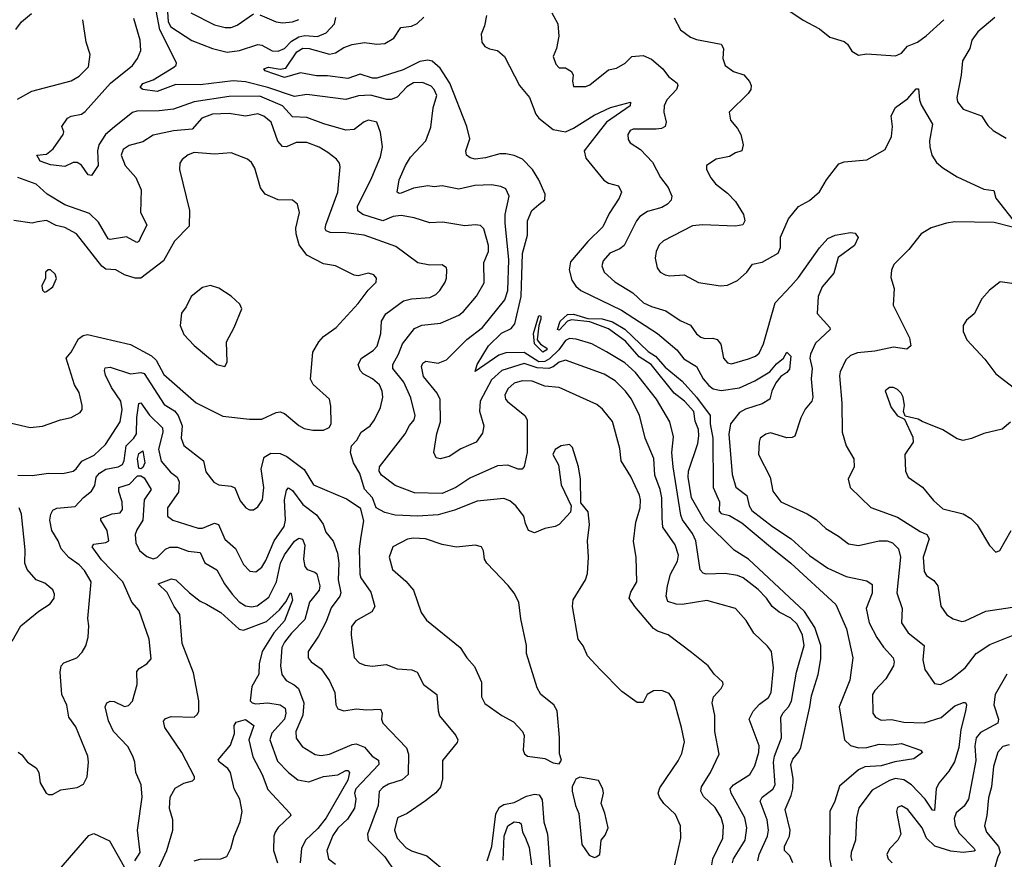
# Model space of a CAD drawing. Extents: x 2133461 to 2293071, y 753526 to 916327.
# Tile 249 of 256: x 2187514 to 2192316, y 887542 to 891635. Entities that reach past the tile are written whole.
import ezdxf

# ---------------------------------------------------------------- set-up
doc = ezdxf.new("R2010")
doc.units = 0

msp = doc.modelspace()

# ---------------------------------------------------------------- linework, layer by layer
at = {"layer": '0CON10XD'}
for points in [[(2187495, 891586.7), (2187523.3, 891625), (2187572.5, 891665)], [(2190989.5, 887525), (2190995.3, 887545), (2191051.4, 887635), (2191059.7, 887695), (2191050.9, 887745), (2190982.9, 887865), (2190978.9, 887885), (2190994.8, 887905.2), (2191074.4, 887955), (2191098.5, 887998.5), (2191118.4, 888065), (2191120.9, 888095), (2191071.8, 888225), (2191090.9, 888265), (2191121.5, 888298.5), (2191165, 888330.4), (2191179.3, 888355), (2191190.3, 888475), (2191180, 888555), (2191161.4, 888581.4), (2191094, 888644), (2191056.1, 888706.1), (2191004.7, 888764.7), (2190865, 888804.5), (2190745, 888784.6), (2190715, 888786.2), (2190675, 888799.2), (2190666.4, 888825), (2190672.7, 888875), (2190688.1, 888931.9), (2190722.3, 888995), (2190726.6, 889025), (2190710.4, 889075), (2190651.1, 889161.1), (2190647.9, 889205), (2190644.8, 889305), (2190636.7, 889345), (2190610.8, 889415), (2190606, 889496), (2190564.3, 889594.3), (2190536.9, 889706.9), (2190496.3, 889786.3), (2190468.9, 889825), (2190418.2, 889875), (2190365, 889906.6), (2190175, 889975.8), (2190145, 889966.2), (2190115, 889942.2), (2190095, 889934.5), (2190038.4, 889938.4), (2189975, 889959), (2189865.8, 889924.2), (2189815, 889880), (2189759.8, 889775), (2189756.4, 889726.4), (2189777.5, 889655), (2189770.6, 889619.4), (2189740, 889575), (2189665, 889542.5), (2189608.8, 889505), (2189563.9, 889493.9), (2189545, 889500), (2189534.5, 889525), (2189547.6, 889617.6), (2189566.8, 889675), (2189564, 889784), (2189550, 889815), (2189483.8, 889895), (2189473.7, 889945), (2189479.6, 889960.4), (2189495, 889970.4), (2189555, 889961.2), (2189595, 889976.5), (2189694, 890076), (2189770.4, 890135), (2189880.5, 890269.5), (2189895.2, 890315), (2189899.8, 890465), (2189882, 890645), (2189881.6, 890685), (2189900.3, 890775), (2189885, 890810.8), (2189861.2, 890821.2), (2189815, 890829.2), (2189733.8, 890826.2), (2189655, 890808.8), (2189575, 890825.4), (2189535, 890820.5), (2189505, 890825.4), (2189435, 890814), (2189375, 890789.1), (2189365, 890787.8), (2189355.7, 890795), (2189365.3, 890855), (2189395.4, 890925), (2189419.5, 890965), (2189494.4, 891045), (2189519.5, 891110.5), (2189531.1, 891205), (2189548.2, 891265), (2189536.1, 891295), (2189521.4, 891311.4), (2189478.9, 891328.9), (2189435, 891326.6), (2189401.6, 891308.4), (2189355, 891257.3), (2189325, 891246.2), (2189305, 891245.4), (2189225, 891266.8), (2189165.9, 891264.1), (2189105, 891245.4), (2188915, 891271.1), (2188855, 891260.7), (2188725, 891305.2), (2188615, 891331.6), (2188555, 891337), (2188395, 891316.8), (2188275, 891319), (2188185, 891285.7), (2188114.3, 891295), (2188101.5, 891305), (2188115, 891323.2), (2188165, 891342.1), (2188266.5, 891403.5), (2188277, 891413), (2188279.7, 891425), (2188197.5, 891585), (2188180.2, 891680.2)], [(2188235, 891673.6), (2188238.6, 891625), (2188250.8, 891600.8), (2188353, 891533), (2188455, 891494.1), (2188526.2, 891476.2), (2188586, 891484), (2188675, 891514), (2188695, 891510), (2188745, 891483.6), (2188775, 891481.9), (2188805, 891493.8), (2188840, 891530), (2188875, 891551), (2188905, 891557.5), (2188966.9, 891553.1), (2189009, 891571), (2189050, 891615), (2189055.9, 891645)], [(2188348, 891668), (2188465, 891609.3), (2188516.7, 891596.7), (2188545, 891597.5), (2188575, 891607.5), (2188655, 891663.6)], [(2188685, 891658.5), (2188765, 891624.6), (2188795, 891620.4), (2188845, 891625.3), (2188875, 891635.4)], [(2189791.1, 891655), (2189781.1, 891605), (2189764.5, 891565), (2189767.1, 891525), (2189782, 891505), (2189805, 891493.1), (2189845, 891484.3), (2189878.6, 891455), (2189950.8, 891315), (2190000, 891255), (2190031.6, 891175), (2190045.5, 891155), (2190115, 891100), (2190175, 891087.7), (2190215, 891106.1), (2190315, 891169.7), (2190395, 891207.1), (2190493.3, 891233.3), (2190491.4, 891215), (2190375, 891135.4), (2190295, 891032.1), (2190266.2, 890995), (2190275, 890960.6), (2190363, 890853), (2190385, 890838.9), (2190433.8, 890825), (2190449.2, 890795), (2190437.8, 890765), (2190389.1, 890690.9), (2190357.2, 890625), (2190285, 890553.2), (2190200.2, 890455), (2190193.7, 890415), (2190207.1, 890365), (2190226, 890336), (2190250, 890315), (2190448.5, 890218.5), (2190624.8, 890104.8), (2190718.7, 890025), (2190752.1, 889982.1), (2190814.5, 889945), (2190846.7, 889885), (2190875, 889851.5), (2190896.4, 889836.4), (2190935, 889827.5), (2191025, 889840.7), (2191099.5, 889875), (2191172, 889918), (2191205, 889957.6), (2191238.2, 889985), (2191255, 890014.2), (2191273.9, 889995), (2191268.4, 889931.6), (2191255, 889914.5), (2191225.7, 889895), (2191201.8, 889865), (2191182.5, 889825), (2191171.9, 889785), (2191135, 889762.7), (2191053.7, 889736.3), (2191025, 889719.6), (2190980.3, 889665), (2190971.6, 889615), (2190988, 889418), (2191006.8, 889356.8), (2191060.4, 889315), (2191072.1, 889265), (2191085, 889243.3), (2191185.2, 889165.2), (2191275.5, 889105), (2191365, 889023.4), (2191455, 888960.7), (2191545, 888920.3), (2191645, 888900.4), (2191671.9, 888881.9), (2191671, 888839), (2191642.5, 888765), (2191656.5, 888695), (2191693.2, 888623.2), (2191725.7, 888575.7), (2191772.9, 888525), (2191779.1, 888505), (2191774.6, 888485.4), (2191738.2, 888421.8), (2191684.4, 888365), (2191673.1, 888345), (2191674.4, 888255), (2191687.5, 888235), (2191715, 888220.5), (2191765, 888223.1), (2191825, 888210.9), (2191925, 888207.9), (2192007.3, 888232.7), (2192075, 888289.7), (2192116.6, 888306.6), (2192126.4, 888306.4), (2192131.1, 888295), (2192125.8, 888264.2), (2192104.3, 888175.7), (2192093.2, 888086.8), (2192072.1, 888017.9), (2192045, 887971.4), (2191996.3, 887913.7), (2191984, 887886), (2191975, 887780), (2191965, 887781.5), (2191928.9, 887835), (2191862.9, 887905), (2191825, 887929.3), (2191785, 887936.8), (2191755, 887926.9), (2191671.3, 887878.7), (2191606.7, 887793.3), (2191594.5, 887745), (2191590, 887635), (2191568, 887575), (2191566.6, 887555), (2191572.7, 887535)], [(2190108.8, 891668.8), (2190139.2, 891615), (2190144, 891555), (2190132, 891495), (2190115.8, 891455), (2190128.8, 891418.8), (2190145, 891400), (2190175, 891400), (2190205, 891382.5), (2190213.3, 891365), (2190210, 891335), (2190215, 891310), (2190275, 891310), (2190295, 891318), (2190385, 891390), (2190425, 891398), (2190467.1, 891422.9), (2190500, 891455), (2190555, 891461.2), (2190595, 891441.9), (2190650, 891395), (2190678.1, 891358.1), (2190719.6, 891325), (2190723.9, 891315), (2190717.5, 891295), (2190669.6, 891245), (2190656.2, 891215), (2190655.4, 891184.6), (2190666.2, 891135), (2190661.9, 891115), (2190644.7, 891105.3), (2190618.3, 891101.8), (2190505, 891101.8), (2190491.9, 891095), (2190480.5, 891075), (2190481.4, 891051.4), (2190491.4, 891035), (2190541.5, 891001.5), (2190600.8, 890940.8), (2190639.1, 890865), (2190676.9, 890816.9), (2190694.6, 890775), (2190690.9, 890755), (2190673.1, 890735), (2190645, 890719.6), (2190575, 890700.8), (2190538.9, 890675), (2190521.8, 890655), (2190462.2, 890535), (2190441.3, 890518.7), (2190392.5, 890497.5), (2190359.8, 890460.2), (2190352.9, 890435), (2190364.4, 890405), (2190416.4, 890356.4), (2190504.1, 890304.1), (2190556.9, 890255), (2190595, 890236.9), (2190665, 890216.4), (2190735, 890168.5), (2190785, 890146.7), (2190815, 890104.4), (2190835, 890086.7), (2190855, 890080.5), (2190895, 890082.9), (2190916.1, 890076.1), (2190933.9, 890053.9), (2190945.6, 889985), (2190965, 889961.9), (2190985, 889958.2), (2191067.7, 889982.3), (2191102.5, 889995), (2191120.5, 890009.5), (2191141.2, 890055), (2191198.5, 890255), (2191273.8, 890336.2), (2191311.8, 890378.2), (2191415, 890523.1), (2191455, 890567.8), (2191490, 890585), (2191565, 890598), (2191587.5, 890595), (2191602.5, 890572.5), (2191585, 890534.4), (2191505, 890476.2), (2191485, 890400), (2191427.5, 890332.5), (2191407.7, 890285), (2191402.6, 890202.6), (2191464.3, 890135), (2191467.1, 890125), (2191395, 890058.9), (2191371.2, 890005), (2191367.7, 889985), (2191379.3, 889935), (2191373.1, 889885), (2191382.5, 889795), (2191377.8, 889775), (2191345, 889735.7), (2191323.5, 889695), (2191293.8, 889605), (2191281.7, 889598.3), (2191255, 889596.9), (2191175, 889620.9), (2191152, 889615), (2191125.7, 889595), (2191119.4, 889575), (2191116.7, 889515), (2191173.6, 889405), (2191187.1, 889337.1), (2191225.4, 889285.4), (2191355, 889226.4), (2191398.8, 889198.8), (2191444.6, 889154.6), (2191507.7, 889117.7), (2191555, 889080.6), (2191605, 889071.8), (2191705, 889094.6), (2191744.6, 889095.4), (2191770.6, 889085), (2191799.1, 889055), (2191808.8, 889015), (2191791.7, 888841.7), (2191817.1, 888765), (2191814.4, 888695), (2191846.4, 888646.4), (2191924.5, 888585), (2191917.9, 888515), (2191927.6, 888467.6), (2191975, 888398.6), (2192005, 888393.6), (2192055, 888420.4), (2192124.5, 888475), (2192177.8, 888545), (2192245, 888589.5), (2192375, 888641.1)], [(2191265, 891680), (2191335, 891632.5), (2191415, 891590), (2191465, 891549.2), (2191535, 891528.8), (2191551.2, 891515), (2191572.3, 891482.3), (2191605, 891462), (2191645, 891468.8), (2191785, 891458.6), (2191815, 891472), (2191843.7, 891506.3), (2191892, 891525), (2191935, 891555.6), (2192020.8, 891635)], [(2187503, 891247), (2187573.4, 891286.6), (2187765, 891337.7), (2187805, 891360.4), (2187850, 891405), (2187858.6, 891465), (2187838.5, 891525), (2187822.5, 891635)], [(2189977.1, 889705), (2189989.4, 889685), (2189988.5, 889525), (2189975, 889456.7), (2189965, 889444.4), (2189945, 889443.3), (2189895, 889462.9), (2189845, 889459.6), (2189709.4, 889400.6), (2189641.5, 889355), (2189575, 889325.9), (2189439.3, 889329.3), (2189345, 889363.8), (2189278.2, 889415), (2189267.3, 889435), (2189268.5, 889455), (2189394, 889616), (2189415, 889657.5), (2189437.1, 889685), (2189443.2, 889705), (2189421.4, 889791.4), (2189388.1, 889868.1), (2189333.3, 889935), (2189334.1, 889955), (2189361.4, 890005), (2189381.3, 890055), (2189440, 890130), (2189475, 890146.1), (2189565.6, 890155.6), (2189655, 890194), (2189677.9, 890212.1), (2189742.6, 890287.4), (2189778.5, 890351.5), (2189778.3, 890451.7), (2189800, 890505), (2189801.1, 890535), (2189777.8, 890615), (2189761.7, 890631.7), (2189735, 890635.6), (2189685, 890630.5), (2189577.4, 890647.4), (2189514, 890644), (2189438.5, 890668.5), (2189375, 890680.3), (2189335.8, 890675), (2189285, 890653.9), (2189187.8, 890685), (2189163.3, 890703.3), (2189160.8, 890725), (2189231.2, 890865), (2189273.5, 890966.5), (2189283.6, 891015), (2189273.8, 891085), (2189256.1, 891136.1), (2189215, 891144.5), (2189193.7, 891136.3), (2189145, 891099.5), (2189105, 891096.9), (2188997.5, 891127.5), (2188915, 891158.4), (2188845, 891160.8), (2188795.7, 891215.7), (2188685, 891261.5), (2188535, 891261.3), (2188364.8, 891235.2), (2188265, 891198.1), (2188195, 891190.5), (2188085, 891189.4), (2188065, 891182.3), (2187977, 891113), (2187932.5, 891075), (2187900, 891025), (2187893.9, 890996.1), (2187896.2, 890925), (2187865, 890875.7), (2187848.9, 890878.9), (2187815.5, 890925.5), (2187795, 890938.6), (2187775, 890939.1), (2187735, 890920), (2187665, 890926.7), (2187614.5, 890945), (2187597.5, 890975), (2187645, 890980), (2187677.5, 891005), (2187726.7, 891075), (2187728.9, 891088.9), (2187720, 891115), (2187747.5, 891155), (2187765, 891164.4), (2187815, 891174.4), (2187833.2, 891186.8), (2187956.6, 891325), (2188065, 891411.9), (2188088.9, 891445), (2188104.4, 891485), (2188102.1, 891535), (2188070.9, 891640.9)], [(2191114.1, 887535), (2191120.5, 887565), (2191160.8, 887655), (2191166.4, 887685), (2191158.9, 887735), (2191124.3, 887825), (2191135.2, 887844.8), (2191186.3, 887883.7), (2191198.2, 887905), (2191189.5, 888015), (2191195, 888045.6), (2191229.2, 888135), (2191226.4, 888233.6), (2191235.4, 888255), (2191263.9, 888286.1), (2191277.3, 888312.7), (2191302.7, 888455), (2191340, 888585), (2191331.6, 888635), (2191305, 888689.1), (2191275, 888717.6), (2191217.5, 888747.5), (2191184, 888774), (2191155.3, 888815), (2191115, 888856.8), (2191042.9, 888915), (2191015, 888926.2), (2190954.6, 888935.4), (2190862.2, 888932.2), (2190847.1, 888937.1), (2190832.7, 888952.7), (2190811.6, 889095), (2190795, 889131.2), (2190747.1, 889197.1), (2190739, 889219), (2190700.5, 889455), (2190694.3, 889525), (2190702.2, 889602.2), (2190684.6, 889675), (2190619, 889785), (2190517.4, 889915), (2190465, 889961.7), (2190375, 890015.8), (2190305, 890055.2), (2190227.8, 890077.8), (2190195, 890080.2), (2190175, 890071), (2190143.2, 890025), (2190097.6, 889982.4), (2190075, 889969.5), (2190045, 889967.2), (2189975, 890013.3), (2189885, 890011.6), (2189850.4, 889999.6), (2189735, 889920), (2189745, 889954), (2189800.8, 890045), (2189863, 890107), (2189910.6, 890129.4), (2189928.3, 890151.7), (2189960.4, 890285), (2189966, 890495), (2189991, 890585), (2189990.9, 890655), (2190011.9, 890705), (2190046.2, 890733.8), (2190075, 890756.7), (2190077.1, 890785), (2190046.4, 890855), (2190014.6, 890905), (2189966.4, 890955), (2189925, 890973.2), (2189885, 890981.1), (2189855, 890980.7), (2189785, 890961.1), (2189735, 890955.4), (2189711.5, 890961.5), (2189693.8, 890975), (2189689.2, 890995), (2189708.5, 891055), (2189694.5, 891115), (2189612.4, 891325), (2189565, 891398.2), (2189525, 891432.8), (2189505, 891437.4), (2189465, 891431.2), (2189385, 891391), (2189255, 891349.9), (2189235, 891350.6), (2189175, 891369.4), (2189115, 891347.8), (2189015, 891360.9), (2188961, 891361), (2188884, 891376), (2188805, 891352.5), (2188711.4, 891385), (2188704.4, 891395), (2188727.2, 891402.8), (2188785, 891393.3), (2188811.6, 891398.4), (2188865, 891477.8), (2188895, 891496.5), (2188925.8, 891495), (2189025, 891466.4), (2189055, 891472.8), (2189095, 891499.3), (2189135, 891514.3), (2189195, 891523.8), (2189256.4, 891516.4), (2189295, 891519.6), (2189338.9, 891545), (2189372.9, 891597.1), (2189425, 891603.3), (2189453.1, 891616.9), (2189485, 891648)], [(2190705, 891644), (2190736.9, 891585), (2190785, 891549.4)], [(2192268.9, 891645), (2192186.4, 891575), (2192156.5, 891535), (2192146.7, 891495), (2192112.2, 891435), (2192105.4, 891364.6), (2192083.7, 891256.3), (2192087.3, 891235), (2192115, 891198.6), (2192205, 891167.1), (2192235, 891120), (2192261.2, 891095), (2192325, 891057.1)], [(2190785, 891549.4), (2190815, 891538.5), (2190935.5, 891515.5), (2190945.7, 891495), (2190943.5, 891445), (2190955, 891412), (2190995, 891382.5), (2191045.8, 891365.8), (2191073.8, 891333.8), (2191081.2, 891315), (2191078.8, 891295), (2191065.8, 891275), (2190973.8, 891185), (2190980, 891145), (2191015, 891103.8), (2191030.8, 891075), (2191042, 891025), (2191036.2, 890995), (2191004.4, 890985.6), (2190975, 890968), (2190910, 890955), (2190863.8, 890925), (2190863.8, 890905), (2190885, 890863.3), (2190908, 890835), (2190965, 890790), (2191005, 890748.8), (2191043.8, 890685), (2191050, 890655), (2191040, 890635), (2191005, 890629.2), (2190844.6, 890634.6), (2190795, 890630), (2190652.9, 890557.1), (2190632.3, 890537.7), (2190618.2, 890505), (2190613, 890473), (2190623.6, 890425), (2190637.1, 890405), (2190661.9, 890391.9), (2190685, 890386.5), (2190755, 890390.6), (2190825, 890354.4), (2190931.7, 890338.3), (2190965, 890340.8), (2191015, 890364), (2191060.8, 890405), (2191087.3, 890442.7), (2191135, 890453.3), (2191212.4, 890497.6), (2191224.3, 890525), (2191224.3, 890575), (2191262.5, 890665), (2191312.5, 890725), (2191365, 890754.4), (2191415, 890796), (2191448, 890855), (2191508.1, 890931.9), (2191535, 890941.9), (2191645, 890952.2), (2191735, 891002.9), (2191765.4, 891065), (2191770.9, 891115), (2191764.1, 891165.9), (2191785, 891206.7), (2191845, 891250.6), (2191885, 891297.3), (2191897.4, 891297.4), (2191901.5, 891245), (2191909.8, 891219.8), (2191966.2, 891125), (2191951.5, 891045), (2191952.2, 891015), (2191961.9, 890975), (2191985, 890938.8), (2192015, 890912.5), (2192085, 890869.4), (2192215, 890808.8), (2192265, 890802.5), (2192274.5, 890764.5), (2192376.2, 890635)], [(2189181.5, 889985), (2189238.3, 890021.8), (2189257.1, 890042.9), (2189274.7, 890105), (2189278, 890165), (2189299.1, 890200.9), (2189386.1, 890263.9), (2189425, 890274.1), (2189515, 890280.8), (2189544, 890296), (2189563.3, 890315), (2189588.6, 890355), (2189595.7, 890375), (2189597.5, 890415), (2189595, 890426.2), (2189575, 890439.4), (2189515, 890439.1), (2189455, 890450.5), (2189348.9, 890528.9), (2189194.8, 890584.8), (2189105, 890596.8), (2189028.2, 890598.2), (2189008.6, 890605), (2189003.8, 890615), (2189007.5, 890635), (2189066.2, 890795), (2189077, 890917), (2189073.1, 890935), (2189059.4, 890955), (2189017.3, 890987.3), (2188974.1, 891014.1), (2188915, 891036.5), (2188863.1, 891036.9), (2188815, 891015.6), (2188795, 891017.1), (2188773.5, 891043.5), (2188740, 891135), (2188705, 891165.3), (2188675, 891175.3), (2188615, 891164.7), (2188535, 891178.4), (2188455, 891175.2), (2188402.1, 891155), (2188355, 891101.2), (2188265, 891092.5), (2188165, 891072.5), (2188115, 891040), (2188048.3, 891021.7), (2188018.5, 891001.5), (2188008.5, 890975), (2188028.8, 890925), (2188080, 890865), (2188107.3, 890805), (2188102.7, 890695), (2188133.5, 890635), (2188102.1, 890567.9), (2188095.7, 890554.3), (2188085, 890548.2), (2188035, 890577.2), (2187955, 890563.2), (2187945, 890567.1), (2187898.8, 890648.8), (2187855, 890690), (2187735, 890732.8), (2187647.7, 890785), (2187595, 890832.9), (2187505, 890865.6)], [(2187475, 889667.5), (2187565, 889647.1), (2187625.6, 889654.4), (2187712.5, 889685), (2187765, 889695.8), (2187809.7, 889720.3), (2187819.2, 889735), (2187819.2, 889755), (2187805, 889818), (2187781.8, 889855), (2187740.8, 889985), (2187765.7, 890015), (2187801.3, 890078.7), (2187824.5, 890095.5), (2187845, 890100), (2188055, 890052.3), (2188156.7, 889996.7), (2188180.2, 889975), (2188216.9, 889905), (2188375, 889767.8), (2188505, 889703.1), (2188635, 889687.1), (2188695, 889687.8), (2188765, 889719.5), (2188785, 889722.7), (2188805, 889715.4), (2188875, 889656.5), (2188902.1, 889642.1), (2188943.4, 889633.4), (2188995, 889633.6), (2189022.6, 889647.4), (2189033.6, 889665), (2189031.4, 889751.4), (2189025.8, 889785), (2188945, 889857.5), (2188932, 889882), (2188943.5, 890015), (2188972.2, 890065), (2188995, 890091.4), (2189057.5, 890135), (2189165, 890251.1), (2189213, 890317), (2189252.5, 890355), (2189254, 890375), (2189241.2, 890391.2), (2189215, 890399.2), (2189165, 890385.8), (2189145, 890390), (2189055, 890435.6), (2188995, 890444.3), (2188915, 890486.5), (2188876.9, 890536.9), (2188861.9, 890591.9), (2188861.6, 890618.4), (2188878.2, 890695), (2188869.2, 890735), (2188845, 890755.8), (2188775, 890756.2), (2188710.5, 890785), (2188688.9, 890815), (2188661.1, 890911.1), (2188645, 890938.5), (2188625, 890955.6), (2188545, 890986.5), (2188465, 890980), (2188365, 890986.9), (2188335, 890976.5), (2188306, 890954), (2188294.4, 890935), (2188293.1, 890905), (2188341.8, 890705), (2188341.1, 890628.9), (2188269.1, 890555), (2188215, 890459.4), (2188104.6, 890375.4), (2188077.5, 890375), (2188025, 890390.6), (2187982.5, 890415), (2187935, 890418.9), (2187915, 890434.3), (2187791.7, 890591.7), (2187735, 890622.7), (2187692.4, 890632.4), (2187645, 890655.4), (2187600.5, 890649.5), (2187575, 890643.1), (2187485, 890655.6)], [(2192355, 890624), (2192265.6, 890645.6), (2192075, 890649.1), (2192033.7, 890643.7), (2191959.2, 890620.8), (2191909.5, 890590.5), (2191849.2, 890515), (2191777.6, 890442.4), (2191765.7, 890414.3), (2191762, 890378), (2191779.2, 890325), (2191773, 890243), (2191852.5, 890085), (2191860, 890045), (2191840.7, 890029.3), (2191775, 890039.5), (2191685, 890020), (2191598.9, 890011.1), (2191565, 889997.8), (2191542.7, 889977.3), (2191515, 889918.8), (2191511.4, 889898.6), (2191523.4, 889765), (2191525.5, 889625), (2191545, 889558), (2191582.2, 889495), (2191583.1, 889455), (2191554.3, 889395), (2191564.2, 889355), (2191665, 889256.4), (2191795, 889210.5), (2191905, 889139.5), (2191938.1, 889125), (2191948.5, 889105), (2191920, 889015), (2191925.5, 888945), (2191936, 888926), (2191971.8, 888901.8), (2191990.9, 888875), (2192006.4, 888776.4), (2192034.7, 888734.7), (2192066, 888715), (2192108.3, 888701.7), (2192125, 888704.4), (2192225, 888752.3), (2192355, 888770.9)], [(2187635, 890307.5), (2187645, 890310), (2187676.5, 890333.5), (2187693, 890373), (2187686.7, 890395), (2187665, 890416), (2187652.5, 890415), (2187640, 890405), (2187640, 890375), (2187621.7, 890338.3), (2187626.1, 890316.1), (2187635, 890307.5)], [(2192444.1, 890335.9), (2192295, 890357.5), (2192243.4, 890316.6), (2192205.4, 890274.6), (2192168.2, 890201.8), (2192130.5, 890169.5), (2192115.7, 890145), (2192114.4, 890115), (2192133.5, 890075), (2192220.2, 889980.2), (2192275, 889908), (2192365, 889838.8)], [(2188515, 889943.8), (2188526.2, 889965), (2188522, 890065), (2188560, 890135), (2188596.7, 890225), (2188587.7, 890247.7), (2188545, 890286.7), (2188485, 890326.7), (2188445, 890340), (2188405, 890330), (2188351.2, 890285), (2188326.2, 890235), (2188303.8, 890205), (2188296.2, 890145), (2188315, 890100), (2188365, 890046.2), (2188475, 889954), (2188515, 889943.8)], [(2190065, 890014.8), (2190024.3, 890055), (2190020, 890105), (2190045, 890193.3), (2190055, 890190), (2190055.6, 890174.4), (2190046, 890145), (2190037.1, 890075), (2190053.2, 890053.2), (2190084.2, 890034.2), (2190084.4, 890025), (2190065, 890014.8)], [(2191284.5, 887524.5), (2191269, 887559), (2191244.3, 887585), (2191244.5, 887604.5), (2191253.4, 887625), (2191268.2, 887655), (2191271.9, 887685), (2191246.5, 887785), (2191276.5, 887853.5), (2191283.8, 887886.2), (2191285.2, 887935.2), (2191275.3, 888005), (2191285, 888031.1), (2191313.6, 888066.4), (2191322.7, 888087.3), (2191368, 888285), (2191375, 888338.6), (2191407.7, 888442.3), (2191420.1, 888519.9), (2191420.4, 888585), (2191391.5, 888671.5), (2191340.7, 888750.7), (2191067.4, 889005), (2190998.8, 889048.8), (2190855, 889190.4), (2190789.5, 889305), (2190774.2, 889405), (2190774.8, 889435), (2190820.7, 889569.3), (2190826.3, 889606.3), (2190825, 889637.5), (2190807.8, 889677.8), (2190801.2, 889725), (2190755.3, 889775.3), (2190705.5, 889815), (2190593.3, 889955), (2190535, 889991.6), (2190467.6, 890067.6), (2190385, 890127.3), (2190295, 890162.5), (2190205, 890171.8), (2190185.8, 890165), (2190145, 890121.9), (2190136.7, 890125), (2190150.6, 890165), (2190185, 890197.7), (2190215, 890200), (2190285, 890178.1), (2190355, 890176.4), (2190405, 890162.4), (2190465, 890126.9), (2190578.3, 890018.3), (2190615, 889994.6), (2190661.2, 889941.2), (2190745, 889872.5), (2190813.9, 889795), (2190881.1, 889705), (2190881.8, 889665), (2190894.1, 889595), (2190896.4, 889355), (2190926.7, 889285), (2190925, 889239.2), (2190935, 889227.9), (2190975, 889217.7), (2191035, 889183.2), (2191175.2, 889065.2), (2191275, 888985.3), (2191494.3, 888785), (2191546.3, 888665), (2191577.5, 888525), (2191562.1, 888415), (2191510, 888285), (2191536.8, 888125), (2191565, 888097.3), (2191605, 888085.4), (2191645, 888087.3), (2191705, 888104.1), (2191765, 888100.9), (2191815, 888106.5), (2191907.5, 888075), (2191916.4, 888063.6), (2191875, 888032.5), (2191782, 888018), (2191715, 887998.2), (2191635, 887992.5), (2191605, 887978.9), (2191511.8, 887898.2), (2191489.3, 887825), (2191465.4, 887775), (2191462.7, 887545), (2191473.7, 887493.7)], [(2190708.6, 887515), (2190738.6, 887645), (2190737.1, 887705), (2190711.4, 887761.4), (2190655.8, 887815), (2190633.8, 887845), (2190628, 887865), (2190635, 887890), (2190725, 888022), (2190742.7, 888057.3), (2190756.5, 888115), (2190741.4, 888185), (2190705.7, 888315), (2190680.7, 888350.7), (2190645, 888364.4), (2190605, 888364.2), (2190574.3, 888345.7), (2190555, 888306.7), (2190525, 888306), (2190449.8, 888359.8), (2190345, 888468), (2190283.7, 888533.7), (2190262.4, 888582.4), (2190237.9, 888615), (2190210.4, 888775), (2190213.4, 888806.6), (2190272.9, 888905), (2190282.9, 888935), (2190288.1, 889015), (2190283.1, 889095), (2190292.9, 889175), (2190285.8, 889235.8), (2190250.7, 889280.7), (2190249.2, 889395), (2190239.2, 889455), (2190209.7, 889549.7), (2190195, 889563.8), (2190155, 889558), (2190125, 889540), (2190114.4, 889515), (2190141.9, 889465), (2190155, 889367.5), (2190203.3, 889265), (2190200, 889235), (2190145, 889174.2), (2190125.5, 889164.5), (2190074.6, 889155.4), (2190025, 889134.2), (2189995.6, 889145.6), (2189981.5, 889178.5), (2189972.7, 889215), (2189932.9, 889265), (2189905, 889289.6), (2189875, 889301.6), (2189745, 889288.2), (2189635, 889243.6), (2189555, 889221.4), (2189455, 889214.8), (2189345, 889219.6), (2189295, 889233.5), (2189253.3, 889255), (2189235, 889304.2), (2189195.8, 889345.8), (2189172.6, 889422.6), (2189142.8, 889475), (2189127.6, 889525), (2189132.4, 889557.6), (2189157.5, 889585), (2189180, 889625), (2189222.5, 889655), (2189244.6, 889685), (2189273.2, 889745), (2189285.4, 889795), (2189282.1, 889825), (2189269.1, 889855), (2189235, 889884.6), (2189189, 889909), (2189174.6, 889925), (2189165.5, 889955), (2189181.5, 889985)], [(2187504.5, 889415.5), (2187575, 889413.6), (2187655, 889423.9), (2187725, 889422.7), (2187775, 889434.7), (2187790, 889445), (2187816.9, 889483.1), (2187877.3, 889512.7), (2187932.9, 889565), (2188004.6, 889675), (2188013.5, 889735), (2188006.9, 889775), (2187961.8, 889841.8), (2187932.5, 889902.5), (2187927.5, 889925), (2187931.4, 889938.6), (2187955, 889940.5), (2188055, 889908.4), (2188105, 889915.9), (2188120.9, 889910.9), (2188218.6, 889758.6), (2188269, 889729), (2188286.4, 889706.4), (2188306.1, 889655), (2188301.5, 889595), (2188315, 889560), (2188410.6, 889485), (2188421.3, 889431.3), (2188460.5, 889380.5), (2188485, 889366.9), (2188545, 889360.8), (2188562.7, 889352.7), (2188589.7, 889289.7), (2188616.7, 889255), (2188635, 889246), (2188655, 889246.2), (2188675, 889261.2), (2188697.8, 889295), (2188704.4, 889355), (2188692.2, 889445), (2188706.9, 889503.1), (2188738.5, 889521.5), (2188785, 889520.8), (2188816.4, 889506.4), (2188902, 889442), (2188947.7, 889367.7), (2189108.7, 889298.7), (2189174.2, 889255), (2189191.4, 889191.4), (2189178.4, 889115), (2189170.2, 889055), (2189172.3, 888932.3), (2189177.9, 888915), (2189225.9, 888845), (2189246.2, 888775), (2189230.8, 888749.2), (2189154.2, 888705), (2189132.4, 888677.6), (2189130.5, 888635), (2189145.5, 888525.5), (2189170.2, 888500.2), (2189198, 888488), (2189235, 888483.5), (2189301.1, 888491.1), (2189355, 888471.2), (2189426.3, 888466.3), (2189452, 888455), (2189483.8, 888393.8), (2189548.6, 888345), (2189554.4, 888265.6), (2189562.2, 888242.2), (2189641.1, 888145), (2189650, 888125), (2189647.6, 888112.4), (2189576.2, 888023.8), (2189576.2, 887935), (2189565.9, 887894.1), (2189544, 887866), (2189493, 887827), (2189404, 887766), (2189356.9, 887745), (2189342.7, 887685), (2189354.8, 887645), (2189398.3, 887598.2), (2189425, 887583.1), (2189499.7, 887559.7), (2189605, 887470.9)], [(2190888.7, 887515), (2190894.7, 887545), (2190943.4, 887645), (2190946.7, 887705), (2190935, 887745.7), (2190905, 887795.6), (2190848.8, 887848.8), (2190835.9, 887875), (2190839.3, 887895), (2190882.3, 887965), (2190924.5, 888055), (2190904.7, 888164.7), (2190904, 888244), (2190891.1, 888305), (2190898.2, 888335), (2190934.4, 888375), (2190944.3, 888395), (2190942.9, 888405), (2190900, 888445), (2190870.8, 888485), (2190790.6, 888550.6), (2190676.9, 888636.9), (2190625, 888653.7), (2190605, 888667.9), (2190514.5, 888774.5), (2190486.1, 888815), (2190495, 888844), (2190524.3, 888895), (2190520.5, 889015), (2190508, 889092), (2190519.1, 889185), (2190540.4, 889255), (2190540.9, 889295), (2190536.5, 889316.5), (2190495, 889408), (2190447.8, 889485), (2190440.9, 889545), (2190405, 889677.1), (2190356.9, 889736.9), (2190328.9, 889758.9), (2190145, 889842.7), (2190075, 889848), (2190013.6, 889873.6), (2189965, 889874.2), (2189925, 889863.8), (2189895, 889835.5), (2189880.6, 889805), (2189883.8, 889785), (2189893.2, 889773.2), (2189977.1, 889705)], [(2192345, 889672.5), (2192305, 889639.2), (2192215, 889617.5), (2192156.4, 889593.6), (2192115, 889584.4), (2192085, 889591.9), (2192016, 889635), (2191915, 889677.1), (2191895, 889687.5), (2191831.7, 889701.7), (2191823.3, 889725), (2191828.8, 889755), (2191821.9, 889795), (2191812.9, 889815), (2191795, 889832.5), (2191775, 889841.4), (2191755, 889842), (2191734.3, 889825.7), (2191763.8, 889745), (2191795, 889703.8), (2191828.3, 889688.3), (2191869.7, 889599.7), (2191870.8, 889575), (2191830.4, 889515), (2191834.4, 889435), (2191847.1, 889405), (2191916.5, 889356.5), (2191971.1, 889291.1), (2192015, 889251.1), (2192115, 889225.5), (2192152.8, 889202.8), (2192183, 889173), (2192242.7, 889072.7), (2192275, 889040), (2192293, 889047), (2192348.8, 889145)], [(2187506.2, 888065), (2187525, 888050.8), (2187552.5, 888015), (2187595, 887988), (2187608, 887965), (2187614.2, 887915), (2187643.9, 887863.9), (2187655, 887857.5), (2187675, 887857.5), (2187715, 887880.8), (2187795, 887891.9), (2187825, 887909.2), (2187843.1, 887945), (2187850, 888015), (2187846.9, 888045), (2187788, 888188), (2187754.4, 888235), (2187744.3, 888294.3), (2187720, 888345), (2187711.1, 888455), (2187717.1, 888485), (2187729.8, 888500.2), (2187793.3, 888525), (2187818.3, 888551.7), (2187836.6, 888583.4), (2187848.6, 888625), (2187850.9, 888680.9), (2187846.6, 888716.6), (2187862.9, 888895), (2187830.5, 888950.5), (2187805, 888977.3), (2187754.1, 889014.1), (2187716.4, 889055), (2187701.5, 889095), (2187671.8, 889145), (2187661.2, 889195), (2187665.4, 889224.6), (2187676.4, 889243.6), (2187695, 889254.4), (2187785, 889262.2), (2187825, 889305.5), (2187865, 889337.1), (2187880, 889365), (2187887.5, 889405), (2187903.2, 889425), (2187935, 889443.8), (2187995, 889455.8), (2188015, 889466.5), (2188024.3, 889485.7), (2188032.9, 889557.1), (2188071.1, 889595), (2188083.5, 889616.5), (2188084.9, 889695.1), (2188095.9, 889764.1), (2188105, 889766.9), (2188147.7, 889707.7), (2188211.4, 889645), (2188213, 889625), (2188191.3, 889541.3), (2188203.4, 889483.4), (2188249.4, 889429.4), (2188281.8, 889405), (2188292.3, 889382.3), (2188287.9, 889332.1), (2188235.6, 889255), (2188235.7, 889215), (2188261.2, 889195), (2188385, 889156), (2188405, 889157.2), (2188465, 889180), (2188484.3, 889175), (2188515, 889102.9), (2188567, 889057), (2188605, 888980), (2188636.4, 888946.4), (2188665, 888943.3), (2188695, 888966.7), (2188715, 888999.4), (2188754.8, 889095.2), (2188804.7, 889165), (2188810.6, 889195), (2188806.1, 889293.9), (2188815, 889341.2), (2188825, 889352.9), (2188845, 889340), (2188895, 889272.3), (2188962.1, 889222.1), (2188993.6, 889176.4), (2189007.4, 889137.4), (2189042.7, 889092.7), (2189064.7, 889035), (2189070.3, 888985), (2189066.6, 888905), (2189079.6, 888840.4), (2189074.6, 888825), (2189032.4, 888767.6), (2189008, 888702), (2188970.7, 888629.3), (2188920.6, 888555), (2188920.8, 888525), (2188935, 888504.3), (2188985, 888470.6), (2189025, 888412.9), (2189051.5, 888355), (2189055.8, 888295), (2189065, 888276.2), (2189095, 888265.7), (2189154.6, 888275.4), (2189205, 888270.4), (2189274.4, 888274.4), (2189281.5, 888255), (2189278.2, 888225), (2189285, 888206), (2189400.5, 888085), (2189410.8, 888055), (2189407.8, 887955), (2189379.9, 887930.1), (2189311.9, 887908.1), (2189285, 887892.5), (2189267.9, 887872.1), (2189262, 887805), (2189210, 887665), (2189213.3, 887635), (2189294.4, 887554.4), (2189345, 887479.1)], [(2188105, 889445.9), (2188095, 889449.5), (2188088.5, 889495), (2188095, 889519.7), (2188115, 889533.5), (2188124.8, 889475), (2188115, 889451.4), (2188105, 889445.9)], [(2188076.4, 887535), (2188102.5, 887575), (2188089.2, 887685), (2188111.8, 887845), (2188107.3, 887905), (2188080.5, 887965), (2188075.4, 888015.4), (2188065.4, 888045.4), (2188042.4, 888092.4), (2187971.9, 888165), (2187946.6, 888216.6), (2187930.5, 888285), (2187938.6, 888305), (2187955, 888313.6), (2187975, 888311.1), (2188025, 888287.5), (2188045, 888291.8), (2188065, 888313.1), (2188086.5, 888395), (2188085, 888457.5), (2188097, 888473), (2188134.2, 888495.8), (2188155, 888520), (2188145.4, 888615), (2188097.5, 888755), (2188061.5, 888795), (2188017.9, 888895), (2187912.6, 889002.6), (2187868.2, 889065), (2187875, 889079.1), (2187935, 889087.1), (2187948.5, 889095), (2187940.9, 889145), (2187910.3, 889195), (2187909.6, 889205), (2187965, 889225.7), (2188005, 889230.9), (2188015, 889246.7), (2188013.2, 889285), (2187997.6, 889335), (2187998.5, 889355), (2188049.1, 889370.9), (2188088.4, 889411.6), (2188105, 889411.6), (2188121.4, 889401.4), (2188154.6, 889345), (2188120.8, 889295), (2188114.2, 889195), (2188085, 889148.8), (2188077.3, 889125), (2188080.8, 889085), (2188097.8, 889047.8), (2188135, 889017.5), (2188165, 889007.4), (2188185, 889014), (2188225, 889054), (2188245.8, 889064.2), (2188283.8, 889063.8), (2188335, 889044.7), (2188395, 889037.5), (2188417, 888987), (2188475, 888953.5), (2188512.3, 888885), (2188549.7, 888835), (2188585, 888796.7), (2188615, 888778.2), (2188645, 888772.5), (2188672.2, 888777.8), (2188729.8, 888820.2), (2188766.2, 888895), (2188785.8, 888985), (2188805, 889027.2), (2188855, 889092.3), (2188875, 889107.5), (2188892.8, 889102.8), (2188904, 889074), (2188897.5, 889005), (2188905, 888969.2), (2188915.3, 888955.3), (2188952.7, 888942.7), (2188963.4, 888933.4), (2188977.7, 888875), (2188975, 888853.6), (2188927.3, 888795), (2188905, 888711.1), (2188838.9, 888645), (2188805, 888600.4), (2188793.3, 888575), (2188786.7, 888485), (2188793.3, 888443.3), (2188814.3, 888414.3), (2188853.4, 888393.4), (2188873.8, 888375), (2188900, 888305), (2188894.8, 888245), (2188860.7, 888165), (2188863.1, 888133.1), (2188891.4, 888091.4), (2188955, 888052.9), (2188985, 888048.7), (2189025.4, 888055.4), (2189135, 888102.3), (2189154.6, 888104.6), (2189195, 888089.2), (2189232.5, 888045), (2189264.6, 888025), (2189266.2, 888003.8), (2189153.1, 887885), (2189147.6, 887865), (2189152.9, 887835), (2189147.7, 887792.3), (2189112.3, 887737.7), (2189065, 887693.5), (2189040.9, 887659.1), (2189012.6, 887585), (2189020, 887545), (2189055, 887517.9)], [(2187477.1, 888605), (2187520.2, 888679.8), (2187607.4, 888752.6), (2187663.1, 888786.9), (2187682.5, 888815), (2187684, 888835), (2187676.2, 888855), (2187637.6, 888887.6), (2187594, 888905), (2187550, 888955), (2187539.4, 888985), (2187541.2, 889051.2), (2187522.9, 889225), (2187510.9, 889255)], [(2190145, 888007.5), (2190156.2, 888025), (2190146, 888056), (2190146.3, 888136.3), (2190135.7, 888265.7), (2190118.8, 888295), (2190055.7, 888345.7), (2190037.9, 888377.9), (2189985.6, 888545), (2189986.2, 888585), (2189957.5, 888715), (2189948, 888795), (2189925, 888840), (2189896.8, 888876.8), (2189792.5, 888985), (2189780.6, 889005), (2189775.5, 889045.5), (2189766, 889065), (2189735, 889074), (2189645, 889064.4), (2189575, 889076.2), (2189492.5, 889105), (2189435, 889108.2), (2189405, 889102.7), (2189334.6, 889065.4), (2189316.2, 889015), (2189331.9, 888955), (2189397.7, 888897.7), (2189433.8, 888853.8), (2189472.5, 888745), (2189498.7, 888708.7), (2189662.5, 888575), (2189695, 888524), (2189732.2, 888482.2), (2189765.8, 888405), (2189765.8, 888335), (2189781.7, 888301.7), (2189865, 888242.5), (2189921.7, 888211.7), (2189966.2, 888165), (2189973.8, 888145), (2189968.8, 888075), (2189976.1, 888056.1), (2189990, 888045), (2190075, 888033.8), (2190115, 888013.3), (2190145, 888007.5)], [(2188176.4, 887465), (2188231.2, 887585), (2188260.3, 887685), (2188260.3, 887735), (2188245, 887790), (2188247.5, 887845), (2188271.7, 887888.3), (2188315, 887913.8), (2188357.5, 887925), (2188365.9, 887934.1), (2188366.2, 887945), (2188305, 888062.2), (2188221.8, 888185), (2188215.8, 888215), (2188225, 888229.2), (2188252.4, 888237.6), (2188365, 888235.5), (2188380.9, 888249.1), (2188387.9, 888265), (2188387.9, 888315), (2188362, 888452), (2188306.8, 888595), (2188294.6, 888735), (2188267.5, 888775), (2188233.6, 888843.6), (2188190, 888885), (2188255, 888908.8), (2188275, 888904), (2188341.7, 888841.8), (2188395, 888800), (2188425, 888785.3), (2188495.2, 888745.2), (2188583.8, 888663.8), (2188605, 888658.8), (2188717.9, 888702.1), (2188781.8, 888758.2), (2188812.1, 888797.9), (2188835, 888841.2), (2188837.9, 888837.9), (2188844.5, 888805), (2188805.5, 888705), (2188753, 888647), (2188696.9, 888555), (2188681.9, 888495), (2188681.2, 888445), (2188646.2, 888383.8), (2188638.9, 888315), (2188648, 888305), (2188665, 888300.8), (2188725, 888304.2), (2188785, 888294.8), (2188809, 888279), (2188812.2, 888255), (2188805.1, 888224.9), (2188743.5, 888156.6), (2188734.8, 888125), (2188771.1, 888021.1), (2188825.3, 887965.3), (2188870.2, 887930.2), (2188925, 887920.7), (2188995, 887946.6), (2189066, 887954), (2189105, 887974.7), (2189115, 887974.5), (2189123.1, 887965), (2189115, 887928.5), (2189008.3, 887745), (2188968.2, 887691.8), (2188908.5, 887635), (2188888.9, 887595), (2188882.5, 887525)], [(2192327.3, 888445), (2192271.1, 888345), (2192264.7, 888294.7), (2192287.1, 888225), (2192284.6, 888205.4), (2192199.4, 888160.6), (2192178.2, 888135), (2192172.3, 888095), (2192176, 888024), (2192141.5, 887835), (2192119.1, 887800.9), (2192081.1, 887768.9), (2192070.7, 887740.7), (2192075.3, 887705), (2192095, 887668.9), (2192168.9, 887595), (2192173.3, 887585), (2192168.2, 887581.8), (2192115, 887575.2), (2192055, 887582), (2191977, 887607), (2191935.4, 887645), (2191915.3, 887695), (2191845, 887784.4), (2191815, 887803.5), (2191795, 887795.6), (2191790, 887775), (2191810.8, 887665), (2191796, 887635), (2191755, 887593.8), (2191742.9, 887565), (2191750, 887545), (2191768, 887525)], [(2188365, 887534.4), (2188395, 887543.1), (2188495.3, 887545.3), (2188525, 887556.2), (2188544.3, 887595), (2188560.4, 887655), (2188589.1, 887725), (2188599.7, 887775), (2188588.4, 887835), (2188560.8, 887885), (2188542.4, 887965), (2188528.9, 887985), (2188489.4, 888015), (2188482.1, 888027.9), (2188542.1, 888097.9), (2188561.6, 888155), (2188560.5, 888195), (2188569.4, 888210.6), (2188615, 888223.3), (2188655.8, 888195), (2188631.6, 888125), (2188651.2, 888041.2), (2188697, 887955), (2188725, 887882.2), (2188833.3, 887765), (2188836.7, 887755), (2188775, 887697.1), (2188760, 887675), (2188754.1, 887655), (2188751.9, 887585), (2188771.6, 887525)], [(2192339.7, 888100.3), (2192308.5, 888091.5), (2192284.7, 888065.3), (2192262.3, 887995), (2192253.8, 887895), (2192238, 887842), (2192230.5, 887755), (2192218.4, 887705), (2192228.4, 887675), (2192286.9, 887605), (2192294.6, 887575), (2192283.5, 887555), (2192264.7, 887485.3)], [(2190315, 887551.2), (2190325, 887553.8), (2190343.9, 887566.1), (2190350, 887635), (2190369.7, 887660.3), (2190384.2, 887695), (2190367.9, 887767.9), (2190349.2, 887815), (2190360.8, 887865), (2190358, 887885), (2190336.1, 887926.1), (2190245, 887943.3), (2190227, 887933), (2190219.3, 887920.7), (2190208.8, 887895), (2190208, 887875), (2190224.3, 887805), (2190240.8, 887765), (2190256, 887615), (2190291.7, 887561.7), (2190315, 887551.2)], [(2189793.7, 887535), (2189815.8, 887605), (2189836.3, 887763.7), (2189853.4, 887796.6), (2189875, 887810.2), (2189925, 887818.4), (2189985, 887850.3), (2190025, 887859.3), (2190047.1, 887857.1), (2190062.6, 887832.6), (2190070.8, 887725), (2190088.1, 887665), (2190100.8, 887485)], [(2189871.8, 887538.2), (2189877.1, 887655), (2189895, 887705.4), (2189925, 887724.6), (2189952, 887722), (2189959.1, 887715), (2189966.4, 887675), (2189979.4, 887650.6), (2189999, 887599), (2190010.7, 887515)], [(2187705, 887490), (2187851.7, 887658.3), (2187875, 887667.8), (2187951.9, 887631.9), (2188024.4, 887505)]]:
    msp.add_lwpolyline(points, dxfattribs=at)

doc.saveas('drawing.dxf')
